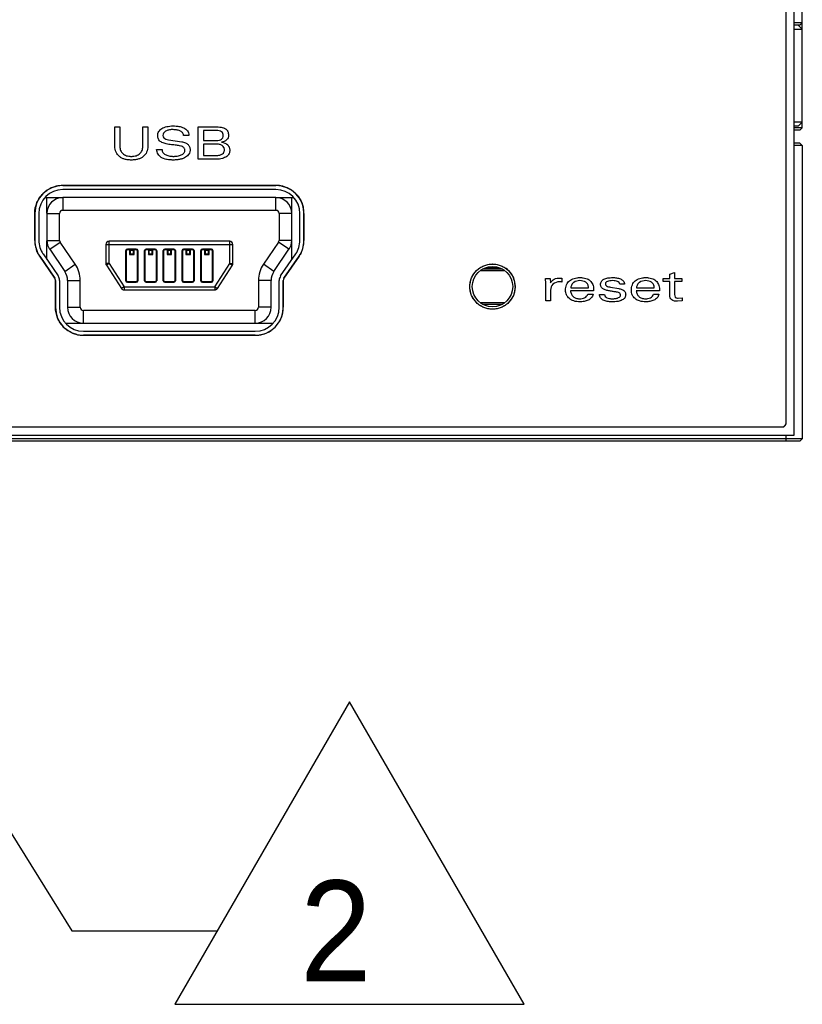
# Model space of a CAD drawing. Header units: inches. Extents: x 0 to 22, y 0 to 17.
# Tile 12 of 106: x 9.8 to 10.8, y 5.3 to 6.5. Entities that reach past the tile are written whole.
import ezdxf

# ---------------------------------------------------------------- set-up
doc = ezdxf.new("R2010")
doc.units = ezdxf.units.IN
doc.header["$LTSCALE"] = 1.21
doc.header["$MEASUREMENT"] = 0
doc.layers.get('0').update_dxf_attribs({"linetype": 'CONTINUOUS'})
for name, color, linetype in [('02___PRT_ALL_AXES', 7, 'CONTINUOUS'), ('DETAIL', 7, 'CONTINUOUS'), ('ECAD_SW-SPST-KSS-GW-REV1', 7, 'CONTINUOUS'), ('ECAD_UX60SC-MB-5ST', 7, 'CONTINUOUS'), ('LAYER_1', 7, 'CONTINUOUS')]:
    doc.layers.add(name, color=color, linetype=linetype)
doc.styles.get("Standard").update_dxf_attribs({"font": 'txt', "width": 0.95})
doc.dimstyles.get("Standard").update_dxf_attribs({"dimtxt": 0.125, "dimasz": 0.1875, "dimexe": 0.125, "dimexo": 0.0625, "dimgap": 0.09, "dimtad": 0, "dimtih": 1, "dimtoh": 1, "dimdec": 3, "dimzin": 4, "dimdsep": 46, "dimtxsty": 'STANDARD', "dimblk": '_FILLED', "dimblk1": '_FILLED', "dimblk2": '_FILLED', "dimcen": 0.09, "dimadec": 3, "dimazin": 1, "dimtol": 1, "dimtp": 0.005, "dimtm": 0.005, "dimtfac": 1, "dimtdec": 3, "dimtofl": 0, "dimtmove": 0, "dimatfit": 3, "dimldrblk": '_FILLED', "dimfxl": 1, "dimtolj": 1, "dimtzin": 4, "dimarcsym": 0})

# ---------------------------------------------------------------- blocks, each defined once
blk = doc.blocks.new('_FILLED')
at = {"color": 0, "linetype": 'BYBLOCK'}
blk.add_solid([(0, 0), (-1, 0.1667), (-1, -0.1667)], dxfattribs=at)
blk = doc.blocks.new('FLAG_TRIANGLE_BL3', base_point=(10.1495, 5.4839))
at = {"layer": 'DETAIL', "color": 2, "linetype": 'CONTINUOUS'}
for p, q in [((10.2133, 5.6712), (9.997, 5.2966)), ((10.4296, 5.2966), (10.2133, 5.6712)), ((9.8695, 5.3874), (10.0495, 5.3874)), ((9.997, 5.2966), (10.4296, 5.2966))]:
    blk.add_line(p, q, dxfattribs=at)
at = {"layer": 'DETAIL', "color": 2, "linetype": 'CONTINUOUS', "width": 0.95}
blk.add_text('2', height=0.125, dxfattribs=at).set_placement((10.1523, 5.3249))

msp = doc.modelspace()

# ---------------------------------------------------------------- linework, layer by layer
at = {"color": 7, "linetype": 'CONTINUOUS'}
for p, q in [((10.7638, 6.0014), (10.7638, 7.3814)), ((10.7538, 6.0164), (10.7538, 7.3664)), ((10.7738, 6.3819), (10.7738, 6.7559)), ((10.7738, 6.5119), (10.7638, 6.5119)), ((10.7708, 6.5089), (10.7738, 6.5119)), ((10.7708, 6.5089), (10.7638, 6.5089)), ((10.7638, 6.5039), (10.7738, 6.5039)), ((10.7688, 6.5089), (10.7738, 6.5039)), ((10.7738, 6.3889), (10.7638, 6.3889)), ((10.7688, 6.3839), (10.7738, 6.3889)), ((10.7688, 6.3839), (10.7638, 6.3839)), ((10.7738, 6.3819), (10.7638, 6.3819)), ((10.7708, 6.3789), (10.7638, 6.3789)), ((10.7708, 6.3789), (10.7738, 6.3819)), ((10.7708, 6.3629), (10.7638, 6.3629)), ((10.7738, 6.3599), (10.7638, 6.3599)), ((10.7738, 6.3599), (10.7708, 6.3629)), ((10.7738, 6.3599), (10.7738, 5.9969)), ((10.1222, 6.2954), (9.8584, 6.2954)), ((9.8584, 6.2954), (9.8584, 6.2797)), ((10.1222, 6.2797), (10.1222, 6.2954)), ((9.8584, 6.2797), (10.1222, 6.2797)), ((9.8387, 6.2757), (9.8545, 6.2757)), ((9.8387, 6.2757), (9.8387, 6.2425)), ((9.8545, 6.2425), (9.8545, 6.2757)), ((10.1419, 6.2757), (10.1261, 6.2757)), ((10.1261, 6.2757), (10.1261, 6.2425)), ((10.1419, 6.2425), (10.1419, 6.2757)), ((9.8387, 6.2425), (9.8545, 6.2425)), ((10.1419, 6.2425), (10.1261, 6.2425)), ((9.8422, 6.2314), (9.8552, 6.2402)), ((9.8422, 6.2314), (9.8608, 6.204)), ((9.8739, 6.2129), (9.8552, 6.2402)), ((9.9117, 6.2373), (10.0689, 6.2373)), ((9.9117, 6.2373), (9.9117, 6.2138)), ((10.065, 6.2413), (9.9156, 6.2413)), ((9.9156, 6.2138), (9.9156, 6.2413)), ((9.9364, 6.2298), (9.9372, 6.2298)), ((9.9364, 6.1925), (9.9364, 6.2298)), ((9.9372, 6.1925), (9.9372, 6.2298)), ((9.9383, 6.2318), (9.9494, 6.2318)), ((9.9383, 6.2318), (9.9383, 6.231)), ((9.9383, 6.231), (9.9494, 6.231)), ((9.9466, 6.2306), (9.9411, 6.2306)), ((9.9411, 6.2306), (9.9419, 6.2298)), ((9.9411, 6.2306), (9.9411, 6.2251)), ((9.9458, 6.2298), (9.9419, 6.2298)), ((9.9419, 6.2298), (9.9419, 6.2259)), ((9.9466, 6.2306), (9.9458, 6.2298)), ((9.9458, 6.2259), (9.9458, 6.2298)), ((9.9466, 6.2251), (9.9466, 6.2306)), ((9.9494, 6.2318), (9.9494, 6.231)), ((9.9513, 6.2298), (9.9505, 6.2298)), ((9.9505, 6.2298), (9.9505, 6.1925)), ((9.9513, 6.2298), (9.9513, 6.1925)), ((9.9596, 6.2298), (9.9604, 6.2298)), ((9.9596, 6.1925), (9.9596, 6.2298)), ((9.9604, 6.1925), (9.9604, 6.2298)), ((9.9616, 6.2318), (9.9726, 6.2318)), ((9.9616, 6.2318), (9.9616, 6.231)), ((9.9616, 6.231), (9.9726, 6.231)), ((9.9698, 6.2306), (9.9643, 6.2306)), ((9.9643, 6.2306), (9.9651, 6.2298)), ((9.9643, 6.2306), (9.9643, 6.2251)), ((9.969, 6.2298), (9.9651, 6.2298)), ((9.9651, 6.2298), (9.9651, 6.2259)), ((9.9698, 6.2306), (9.969, 6.2298)), ((9.969, 6.2259), (9.969, 6.2298)), ((9.9698, 6.2251), (9.9698, 6.2306)), ((9.9726, 6.2318), (9.9726, 6.231)), ((9.9746, 6.2298), (9.9738, 6.2298)), ((9.9738, 6.2298), (9.9738, 6.1925)), ((9.9746, 6.2298), (9.9746, 6.1925)), ((9.9828, 6.2298), (9.9836, 6.2298)), ((9.9828, 6.1925), (9.9828, 6.2298)), ((9.9836, 6.1925), (9.9836, 6.2298)), ((9.9848, 6.2318), (9.9958, 6.2318)), ((9.9848, 6.2318), (9.9848, 6.231)), ((9.9848, 6.231), (9.9958, 6.231)), ((9.9931, 6.2306), (9.9875, 6.2306)), ((9.9875, 6.2306), (9.9883, 6.2298)), ((9.9875, 6.2306), (9.9875, 6.2251)), ((9.9923, 6.2298), (9.9883, 6.2298)), ((9.9883, 6.2298), (9.9883, 6.2259)), ((9.9931, 6.2306), (9.9923, 6.2298)), ((9.9923, 6.2259), (9.9923, 6.2298)), ((9.9931, 6.2251), (9.9931, 6.2306)), ((9.9958, 6.2318), (9.9958, 6.231)), ((9.9978, 6.2298), (9.997, 6.2298)), ((9.997, 6.2298), (9.997, 6.1925)), ((9.9978, 6.2298), (9.9978, 6.1925)), ((10.0061, 6.2298), (10.0068, 6.2298)), ((10.0061, 6.1925), (10.0061, 6.2298)), ((10.0068, 6.1925), (10.0068, 6.2298)), ((10.008, 6.2318), (10.019, 6.2318)), ((10.008, 6.2318), (10.008, 6.231)), ((10.008, 6.231), (10.019, 6.231)), ((10.0163, 6.2306), (10.0108, 6.2306)), ((10.0108, 6.2306), (10.0116, 6.2298)), ((10.0108, 6.2306), (10.0108, 6.2251)), ((10.0155, 6.2298), (10.0116, 6.2298)), ((10.0116, 6.2298), (10.0116, 6.2259)), ((10.0163, 6.2306), (10.0155, 6.2298)), ((10.0155, 6.2259), (10.0155, 6.2298)), ((10.0163, 6.2251), (10.0163, 6.2306)), ((10.019, 6.2318), (10.019, 6.231)), ((10.021, 6.2298), (10.0202, 6.2298)), ((10.0202, 6.2298), (10.0202, 6.1925)), ((10.021, 6.2298), (10.021, 6.1925)), ((10.0293, 6.2298), (10.0301, 6.2298)), ((10.0293, 6.1925), (10.0293, 6.2298)), ((10.0301, 6.1925), (10.0301, 6.2298)), ((10.0312, 6.2318), (10.0423, 6.2318)), ((10.0312, 6.2318), (10.0312, 6.231)), ((10.0312, 6.231), (10.0423, 6.231)), ((10.0395, 6.2306), (10.034, 6.2306)), ((10.034, 6.2306), (10.0348, 6.2298)), ((10.034, 6.2306), (10.034, 6.2251)), ((10.0387, 6.2298), (10.0348, 6.2298)), ((10.0348, 6.2298), (10.0348, 6.2259)), ((10.0395, 6.2306), (10.0387, 6.2298)), ((10.0387, 6.2259), (10.0387, 6.2298)), ((10.0395, 6.2251), (10.0395, 6.2306)), ((10.0423, 6.2318), (10.0423, 6.231)), ((10.0442, 6.2298), (10.0435, 6.2298)), ((10.0435, 6.2298), (10.0435, 6.1925)), ((10.0442, 6.2298), (10.0442, 6.1925)), ((10.065, 6.2138), (10.065, 6.2413)), ((10.0689, 6.2138), (10.0689, 6.2373)), ((10.1254, 6.2402), (10.1068, 6.2129)), ((10.1198, 6.204), (10.1384, 6.2314)), ((10.1384, 6.2314), (10.1254, 6.2402)), ((9.9411, 6.2251), (9.9419, 6.2259)), ((9.9411, 6.2251), (9.9466, 6.2251)), ((9.9419, 6.2259), (9.9458, 6.2259)), ((9.9466, 6.2251), (9.9458, 6.2259)), ((9.9643, 6.2251), (9.9651, 6.2259)), ((9.9643, 6.2251), (9.9698, 6.2251)), ((9.9651, 6.2259), (9.969, 6.2259)), ((9.9698, 6.2251), (9.969, 6.2259)), ((9.9875, 6.2251), (9.9883, 6.2259)), ((9.9875, 6.2251), (9.9931, 6.2251)), ((9.9883, 6.2259), (9.9923, 6.2259)), ((9.9931, 6.2251), (9.9923, 6.2259)), ((10.0108, 6.2251), (10.0116, 6.2259)), ((10.0108, 6.2251), (10.0163, 6.2251)), ((10.0116, 6.2259), (10.0155, 6.2259)), ((10.0163, 6.2251), (10.0155, 6.2259)), ((10.034, 6.2251), (10.0348, 6.2259)), ((10.034, 6.2251), (10.0395, 6.2251)), ((10.0348, 6.2259), (10.0387, 6.2259)), ((10.0395, 6.2251), (10.0387, 6.2259)), ((9.8608, 6.204), (9.8739, 6.2129)), ((9.9156, 6.2138), (9.9117, 6.2138)), ((9.9156, 6.2138), (9.9123, 6.2117)), ((9.9123, 6.2117), (9.9309, 6.1829)), ((9.9156, 6.2138), (9.9342, 6.185)), ((10.0464, 6.185), (10.065, 6.2138)), ((10.0497, 6.1829), (10.0683, 6.2117)), ((10.065, 6.2138), (10.0689, 6.2138)), ((10.065, 6.2138), (10.0683, 6.2117)), ((10.1198, 6.204), (10.1068, 6.2129)), ((10.4028, 6.2068), (10.3778, 6.2068)), ((10.4051, 6.2049), (10.3755, 6.2049)), ((9.8643, 6.1929), (9.88, 6.1929)), ((9.8643, 6.1929), (9.8643, 6.1596)), ((9.88, 6.1596), (9.88, 6.1929)), ((9.9342, 6.185), (9.9309, 6.1829)), ((9.9342, 6.185), (10.0464, 6.185)), ((9.9342, 6.185), (9.9342, 6.1811)), ((9.9342, 6.1811), (10.0464, 6.1811)), ((9.9364, 6.1925), (9.9372, 6.1925)), ((9.9494, 6.1913), (9.9383, 6.1913)), ((9.9383, 6.1905), (9.9383, 6.1913)), ((9.9494, 6.1905), (9.9383, 6.1905)), ((9.9494, 6.1905), (9.9494, 6.1913)), ((9.9513, 6.1925), (9.9505, 6.1925)), ((9.9596, 6.1925), (9.9604, 6.1925)), ((9.9726, 6.1913), (9.9616, 6.1913)), ((9.9616, 6.1905), (9.9616, 6.1913)), ((9.9726, 6.1905), (9.9616, 6.1905)), ((9.9726, 6.1905), (9.9726, 6.1913)), ((9.9746, 6.1925), (9.9738, 6.1925)), ((9.9828, 6.1925), (9.9836, 6.1925)), ((9.9958, 6.1913), (9.9848, 6.1913)), ((9.9848, 6.1905), (9.9848, 6.1913)), ((9.9958, 6.1905), (9.9848, 6.1905)), ((9.9958, 6.1905), (9.9958, 6.1913)), ((9.9978, 6.1925), (9.997, 6.1925)), ((10.0061, 6.1925), (10.0068, 6.1925)), ((10.019, 6.1913), (10.008, 6.1913)), ((10.008, 6.1905), (10.008, 6.1913)), ((10.019, 6.1905), (10.008, 6.1905)), ((10.019, 6.1905), (10.019, 6.1913)), ((10.021, 6.1925), (10.0202, 6.1925)), ((10.0293, 6.1925), (10.0301, 6.1925)), ((10.0423, 6.1913), (10.0312, 6.1913)), ((10.0312, 6.1905), (10.0312, 6.1913)), ((10.0423, 6.1905), (10.0312, 6.1905)), ((10.0423, 6.1905), (10.0423, 6.1913)), ((10.0442, 6.1925), (10.0435, 6.1925)), ((10.0464, 6.185), (10.0497, 6.1829)), ((10.0464, 6.185), (10.0464, 6.1811)), ((10.1163, 6.1929), (10.1006, 6.1929)), ((10.1006, 6.1929), (10.1006, 6.1596)), ((10.1163, 6.1596), (10.1163, 6.1929)), ((9.8643, 6.1596), (9.88, 6.1596)), ((10.1163, 6.1596), (10.1006, 6.1596)), ((10.3755, 6.1655), (10.4051, 6.1655)), ((10.3778, 6.1635), (10.4028, 6.1635)), ((10.0966, 6.1557), (9.884, 6.1557)), ((9.884, 6.1399), (9.884, 6.1557)), ((10.0966, 6.1399), (10.0966, 6.1557)), ((9.884, 6.1399), (10.0966, 6.1399)), ((7.1118, 6.0114), (10.7488, 6.0114)), ((7.0968, 6.0014), (10.7638, 6.0014)), ((10.7538, 5.9939), (10.7538, 6.0014)), ((10.7738, 5.9969), (7.0868, 5.9969)), ((10.7708, 5.9939), (7.0898, 5.9939)), ((10.7708, 5.9939), (10.7738, 5.9969))]:
    msp.add_line(p, q, dxfattribs=at)
for centre, radius, start, end in [((9.8584, 6.2757), 0.0197, 90, 180), ((10.1222, 6.2757), 0.0197, 0, 90), ((9.8584, 6.2757), 0.00394, 90, 180), ((10.1222, 6.2757), 0.00394, 0, 90), ((9.8584, 6.2425), 0.0197, 180, 214.3392), ((9.8584, 6.2425), 0.00394, 180, 214.3392), ((10.1222, 6.2425), 0.00394, 325.6608, 360), ((10.1222, 6.2425), 0.0197, 325.6608, 360), ((9.9156, 6.2373), 0.00394, 90, 180), ((9.9383, 6.2298), 0.00197, 90, 180), ((9.9383, 6.2298), 0.00118, 90, 180), ((9.9494, 6.2298), 0.00197, 0, 90), ((9.9494, 6.2298), 0.00118, 0, 90), ((9.9616, 6.2298), 0.00197, 90, 180), ((9.9616, 6.2298), 0.00118, 90, 180), ((9.9726, 6.2298), 0.00197, 0, 90), ((9.9726, 6.2298), 0.00118, 0, 90), ((9.9848, 6.2298), 0.00197, 90, 180), ((9.9848, 6.2298), 0.00118, 90, 180), ((9.9958, 6.2298), 0.00197, 0, 90), ((9.9958, 6.2298), 0.00118, 0, 90), ((10.008, 6.2298), 0.00197, 90, 180), ((10.008, 6.2298), 0.00118, 90, 180), ((10.019, 6.2298), 0.00197, 0, 90), ((10.019, 6.2298), 0.00118, 0, 90), ((10.0312, 6.2298), 0.00197, 90, 180), ((10.0312, 6.2298), 0.00118, 90, 180), ((10.0423, 6.2298), 0.00197, 0, 90), ((10.0423, 6.2298), 0.00118, 0, 90), ((10.065, 6.2373), 0.00394, 0, 90), ((9.8446, 6.1929), 0.0354, 0, 34.3392), ((9.9156, 6.2138), 0.00394, 180, 212.872), ((10.065, 6.2138), 0.00394, 327.128, 360), ((10.136, 6.1929), 0.0354, 145.6608, 180), ((9.8446, 6.1929), 0.0197, 0, 34.3392), ((10.136, 6.1929), 0.0197, 145.6608, 180), ((9.9342, 6.185), 0.00394, 212.872, 270), ((9.9383, 6.1925), 0.00197, 180, 270), ((9.9383, 6.1925), 0.00118, 180, 270), ((9.9494, 6.1925), 0.00197, 270, 360), ((9.9494, 6.1925), 0.00118, 270, 360), ((9.9616, 6.1925), 0.00197, 180, 270), ((9.9616, 6.1925), 0.00118, 180, 270), ((9.9726, 6.1925), 0.00197, 270, 360), ((9.9726, 6.1925), 0.00118, 270, 360), ((9.9848, 6.1925), 0.00197, 180, 270), ((9.9848, 6.1925), 0.00118, 180, 270), ((9.9958, 6.1925), 0.00197, 270, 360), ((9.9958, 6.1925), 0.00118, 270, 360), ((10.008, 6.1925), 0.00197, 180, 270), ((10.008, 6.1925), 0.00118, 180, 270), ((10.019, 6.1925), 0.00197, 270, 360), ((10.019, 6.1925), 0.00118, 270, 360), ((10.0312, 6.1925), 0.00197, 180, 270), ((10.0312, 6.1925), 0.00118, 180, 270), ((10.0423, 6.1925), 0.00197, 270, 360), ((10.0423, 6.1925), 0.00118, 270, 360), ((10.0464, 6.185), 0.00394, 270, 327.128), ((9.884, 6.1596), 0.0197, 180, 270), ((9.884, 6.1596), 0.00394, 180, 270), ((10.0966, 6.1596), 0.0197, 270, 360), ((10.0966, 6.1596), 0.00394, 270, 360), ((10.7488, 6.0164), 0.005, 270, 360)]:
    msp.add_arc(centre, radius, start, end, dxfattribs=at)
at = {"layer": '02___PRT_ALL_AXES', "color": 7, "linetype": 'CONTINUOUS'}
for p, q in [((10.1222, 6.3104), (9.8584, 6.3104)), ((10.1222, 6.3054), (9.8584, 6.3054)), ((9.8237, 6.2757), (9.8237, 6.2425)), ((9.8287, 6.2757), (9.8287, 6.2425)), ((10.1519, 6.2425), (10.1519, 6.2757)), ((10.1569, 6.2425), (10.1569, 6.2757)), ((9.8298, 6.2229), (9.8485, 6.1955)), ((9.8339, 6.2257), (9.8526, 6.1984)), ((10.128, 6.1984), (10.1467, 6.2257)), ((10.1321, 6.1955), (10.1508, 6.2229)), ((9.8493, 6.1929), (9.8493, 6.1596)), ((9.8543, 6.1929), (9.8543, 6.1596)), ((10.1263, 6.1596), (10.1263, 6.1929)), ((10.1313, 6.1596), (10.1313, 6.1929)), ((9.884, 6.1299), (10.0966, 6.1299)), ((9.884, 6.1249), (10.0966, 6.1249))]:
    msp.add_line(p, q, dxfattribs=at)
for radius in [0.028, 0.025]:
    msp.add_circle((10.3903, 6.1852), radius, dxfattribs=at)
for centre, radius, start, end in [((9.8584, 6.2757), 0.0347, 90, 180), ((9.8584, 6.2757), 0.0297, 90, 180), ((10.1222, 6.2757), 0.0347, 0, 90), ((10.1222, 6.2757), 0.0297, 0, 90), ((9.8584, 6.2425), 0.0347, 180, 214.3392), ((9.8584, 6.2425), 0.0297, 180, 214.3392), ((10.1222, 6.2425), 0.0297, 325.6608, 360), ((10.1222, 6.2425), 0.0347, 325.6608, 360), ((9.8446, 6.1929), 0.00469, 0, 34.3392), ((9.8446, 6.1929), 0.00969, 0, 34.3392), ((10.136, 6.1929), 0.00969, 145.6608, 180), ((10.136, 6.1929), 0.00469, 145.6608, 180), ((9.884, 6.1596), 0.0347, 180, 270), ((9.884, 6.1596), 0.0297, 180, 270), ((10.0966, 6.1596), 0.0347, 270, 360), ((10.0966, 6.1596), 0.0297, 270, 360)]:
    msp.add_arc(centre, radius, start, end, dxfattribs=at)
at = {"layer": 'ECAD_SW-SPST-KSS-GW-REV1', "color": 7, "linetype": 'CONTINUOUS'}
msp.add_line((10.3832, 6.2088), (10.3974, 6.2088), dxfattribs=at)
at = {"layer": 'ECAD_UX60SC-MB-5ST', "color": 7, "linetype": 'CONTINUOUS'}
for p, q in [((9.8366, 6.2954), (9.8584, 6.2954)), ((9.8388, 6.2761), (9.8388, 6.2954)), ((10.1222, 6.2954), (10.144, 6.2954)), ((10.1419, 6.2757), (10.1419, 6.2954)), ((9.8388, 6.2186), (9.8388, 6.242)), ((10.1419, 6.2187), (10.1419, 6.2425)), ((9.8622, 6.1399), (9.884, 6.1399)), ((10.0966, 6.1399), (10.1184, 6.1399))]:
    msp.add_line(p, q, dxfattribs=at)
at = {"layer": 'LAYER_1', "color": 7, "linetype": 'CONTINUOUS'}
for p, q in [((10.7538, 6.0164), (10.7538, 7.3664)), ((9.9227, 6.3831), (9.9291, 6.3831)), ((9.9227, 6.3591), (9.9227, 6.3831)), ((9.9291, 6.3831), (9.9291, 6.3589)), ((9.9574, 6.3831), (9.9637, 6.3831)), ((9.9574, 6.3589), (9.9574, 6.3831)), ((9.9637, 6.3831), (9.9637, 6.3591)), ((10.026, 6.3831), (10.0468, 6.3831)), ((10.026, 6.343), (10.026, 6.3831)), ((10.0465, 6.3785), (10.0324, 6.3785)), ((10.0324, 6.3785), (10.0324, 6.3662)), ((9.9891, 6.3671), (10.0056, 6.3645)), ((10.0146, 6.3724), (10.0079, 6.3724)), ((10.0324, 6.3662), (10.0486, 6.3662)), ((10.0547, 6.3641), (10.0547, 6.3639)), ((9.9745, 6.355), (9.9812, 6.355)), ((10.0472, 6.3617), (10.0324, 6.3617)), ((10.0324, 6.3617), (10.0324, 6.3475)), ((10.0483, 6.343), (10.026, 6.343)), ((10.0324, 6.3475), (10.0476, 6.3475)), ((9.8584, 6.3104), (10.1222, 6.3104)), ((10.1419, 6.3043), (10.1419, 6.3043)), ((10.1452, 6.3017), (10.1452, 6.3017)), ((10.1566, 6.2799), (10.1566, 6.2799)), ((9.8237, 6.2425), (9.8237, 6.2757)), ((10.1569, 6.2757), (10.1569, 6.2425)), ((9.824, 6.2383), (9.824, 6.2384)), ((9.8485, 6.1955), (9.8298, 6.2229)), ((10.1508, 6.2229), (10.1321, 6.1955)), ((9.8489, 6.1948), (9.8485, 6.1955)), ((9.8493, 6.1929), (9.8492, 6.1937)), ((10.1314, 6.1938), (10.1313, 6.1929)), ((10.1321, 6.1955), (10.1317, 6.1947)), ((10.4561, 6.1954), (10.4617, 6.1954)), ((10.4563, 6.189), (10.4561, 6.1954)), ((10.4617, 6.1954), (10.4619, 6.1898)), ((10.4743, 6.1957), (10.4763, 6.1957)), ((10.4763, 6.1957), (10.4763, 6.1908)), ((10.6017, 6.1954), (10.6097, 6.1954)), ((10.6017, 6.1916), (10.6017, 6.1954)), ((10.6097, 6.2005), (10.6157, 6.2027)), ((10.6097, 6.1954), (10.6097, 6.2005)), ((10.6157, 6.2027), (10.6157, 6.1954)), ((10.6157, 6.1954), (10.6247, 6.1954)), ((10.6247, 6.1954), (10.6247, 6.1916)), ((9.8493, 6.1596), (9.8493, 6.1929)), ((10.1313, 6.1929), (10.1313, 6.1596)), ((10.4173, 6.1925), (10.4174, 6.1924)), ((10.4183, 6.1853), (10.4183, 6.1851)), ((10.4563, 6.1675), (10.4563, 6.189)), ((10.4619, 6.1898), (10.4621, 6.1898)), ((10.4623, 6.181), (10.4623, 6.1675)), ((10.4871, 6.1837), (10.5092, 6.1837)), ((10.5155, 6.1816), (10.5155, 6.18)), ((10.5365, 6.1845), (10.5467, 6.1828)), ((10.5538, 6.1881), (10.548, 6.1881)), ((10.5685, 6.1837), (10.5905, 6.1837)), ((10.5969, 6.1816), (10.5969, 6.18)), ((10.6097, 6.1916), (10.6017, 6.1916)), ((10.6097, 6.1751), (10.6097, 6.1916)), ((10.6247, 6.1916), (10.6157, 6.1916)), ((10.6157, 6.1916), (10.6157, 6.1755)), ((10.5155, 6.18), (10.4868, 6.18)), ((10.5084, 6.1759), (10.5148, 6.1759)), ((10.5226, 6.1754), (10.5289, 6.1754)), ((10.5969, 6.18), (10.5682, 6.18)), ((10.5898, 6.1759), (10.5962, 6.1759)), ((10.6203, 6.1709), (10.6249, 6.1713)), ((10.6249, 6.1713), (10.6249, 6.1675)), ((10.4623, 6.1675), (10.4563, 6.1675)), ((10.6249, 6.1675), (10.6192, 6.1671)), ((10.1303, 6.1513), (10.1303, 6.1513)), ((10.1197, 6.1337), (10.1196, 6.1336)), ((10.1226, 6.1366), (10.1226, 6.1366)), ((9.8798, 6.1252), (9.8798, 6.1252)), ((10.0966, 6.1249), (9.884, 6.1249)), ((10.1008, 6.1252), (10.1008, 6.1252)), ((7.1118, 6.0114), (10.7488, 6.0114)), ((10.7488, 6.0114), (10.7497, 6.0115)), ((10.7523, 6.0129), (10.7529, 6.0136)), ((10.7537, 6.0155), (10.7538, 6.0164))]:
    msp.add_line(p, q, dxfattribs=at)
for centre, radius, start, end in [((9.8582, 6.2761), 0.0343, 103.8332, 124.6806), ((9.8585, 6.2753), 0.0351, 103.5302, 103.8977), ((9.8585, 6.2752), 0.0352, 97.1888, 103.5288), ((9.8585, 6.2753), 0.0351, 96.6255, 97.1871), ((9.8584, 6.2757), 0.0347, 90.2576, 96.6376), ((9.8584, 6.2763), 0.0342, 90, 90.2424), ((10.1222, 6.2763), 0.0341, 89.7762, 90), ((10.1222, 6.2758), 0.0347, 83.3461, 89.7607), ((10.1221, 6.2754), 0.035, 82.8461, 83.3584), ((10.1221, 6.2753), 0.0352, 76.4439, 82.8442), ((10.1222, 6.2753), 0.0351, 76.1158, 76.4427), ((10.1224, 6.2761), 0.0343, 55.3329, 76.1796), ((10.122, 6.2756), 0.0349, 48.4997, 55.2707), ((10.1221, 6.2756), 0.0348, 41.5343, 48.3924), ((10.1217, 6.2757), 0.0352, 6.9692, 13.765), ((10.1222, 6.2757), 0.0347, 0.0178, 6.8977), ((9.8577, 6.2425), 0.034, 180.0341, 186.9791), ((10.1228, 6.2425), 0.0341, 353.1876, 359.9689), ((9.859, 6.2426), 0.0353, 187.0854, 193.4777), ((9.8593, 6.2427), 0.0356, 193.4689, 194.0212), ((9.8591, 6.2427), 0.0354, 194.0159, 200.276), ((9.8588, 6.2425), 0.035, 200.2853, 200.6761), ((10.122, 6.2425), 0.0349, 339.3759, 339.713), ((10.1216, 6.2426), 0.0353, 339.724, 345.9319), ((10.1214, 6.2427), 0.0355, 345.9248, 346.5624), ((10.1216, 6.2426), 0.0353, 346.5559, 352.8071), ((10.122, 6.2426), 0.0349, 352.8175, 353.214), ((10.3902, 6.1851), 0.0282, 37.648, 52.3978), ((9.8445, 6.1929), 0.0048, 21.7266, 23.5666), ((9.8444, 6.1928), 0.00486, 12.6194, 21.72), ((9.8445, 6.1929), 0.0048, 10.7807, 12.6133), ((10.1362, 6.1928), 0.00486, 157.0035, 168.0772), ((10.3902, 6.1851), 0.0282, 37.3797, 37.6501), ((10.3903, 6.1852), 0.028, 30.0189, 37.3839), ((10.3905, 6.1853), 0.0278, 15.0294, 30.0313), ((10.3905, 6.1853), 0.0278, 7.4821, 14.8961), ((10.3903, 6.1852), 0.028, 7.3269, 7.4899), ((10.3901, 6.1852), 0.0282, 0.1352, 7.3218), ((10.0967, 6.1596), 0.0346, 353.1661, 359.9822), ((10.097, 6.1594), 0.0343, 325.2334, 346.2611), ((10.0962, 6.1597), 0.0351, 346.2887, 352.9958), ((10.0963, 6.1596), 0.035, 352.9982, 353.1802), ((10.0965, 6.1598), 0.0349, 304.6696, 311.5198), ((10.0965, 6.1597), 0.0348, 311.6157, 318.3843), ((10.0965, 6.1598), 0.0349, 318.4867, 325.2865), ((9.884, 6.1601), 0.0352, 256.2101, 263.0086), ((9.884, 6.1596), 0.0347, 263.1266, 269.9822), ((10.0966, 6.1595), 0.0346, 270.0181, 276.8895), ((10.0966, 6.1601), 0.0351, 276.9738, 283.758), ((10.0968, 6.1592), 0.0343, 283.6948, 304.722), ((10.7488, 6.0165), 0.00508, 280.8579, 282.5872), ((10.7487, 6.0166), 0.00519, 282.6076, 291.1187), ((10.7487, 6.0166), 0.00523, 291.1047, 293.8689), ((10.7487, 6.0166), 0.00516, 293.8503, 302.4108), ((10.7488, 6.0165), 0.00504, 302.4356, 304.1431), ((10.7489, 6.0163), 0.00483, 304.0767, 314.6943), ((10.7487, 6.0164), 0.00504, 325.8734, 327.5151), ((10.7486, 6.0165), 0.00516, 327.5407, 336.2049), ((10.7486, 6.0165), 0.00523, 336.1858, 338.7969), ((10.7486, 6.0165), 0.00519, 338.7825, 347.4661), ((10.7487, 6.0165), 0.00508, 347.4878, 349.0293)]:
    msp.add_arc(centre, radius, start, end, dxfattribs=at)
for points, knots in [([(10.0096, 6.3545), (10.0096, 6.355), (10.0093, 6.3561), (10.0077, 6.3582), (10.004, 6.3595), (9.9987, 6.3603), (9.9928, 6.3609), (9.9867, 6.3617), (9.982, 6.3631), (9.979, 6.3649), (9.9772, 6.3668), (9.9763, 6.3687), (9.976, 6.3705), (9.9759, 6.3719), (9.9759, 6.3734), (9.9763, 6.3751), (9.9771, 6.3772), (9.9788, 6.3793), (9.981, 6.3811), (9.9838, 6.3824), (9.9872, 6.3834), (9.991, 6.384), (9.9948, 6.3842), (9.9978, 6.3841), (9.9993, 6.3839), (9.9997, 6.3839)], [0, 0, 0, 0, 0.02105, 0.045889, 0.105154, 0.181854, 0.268884, 0.356401, 0.435849, 0.471593, 0.505759, 0.540954, 0.560154, 0.581059, 0.600751, 0.619634, 0.656037, 0.692686, 0.731687, 0.774644, 0.822635, 0.876329, 0.936115, 0.984166, 1, 1, 1, 1]), ([(9.9938, 6.3796), (9.9923, 6.3796), (9.9895, 6.3793), (9.9858, 6.3779), (9.983, 6.3756), (9.9822, 6.3734), (9.9822, 6.3723)], [0, 0, 0, 0, 0.299348, 0.563807, 0.790353, 1, 1, 1, 1]), ([(10.0079, 6.3724), (10.0077, 6.3737), (10.0067, 6.3762), (10.0032, 6.3784), (9.9988, 6.3794), (9.9956, 6.3796), (9.9938, 6.3796)], [0, 0, 0, 0, 0.218993, 0.440837, 0.70201, 1, 1, 1, 1]), ([(9.9997, 6.3839), (10.0004, 6.3838), (10.0033, 6.3834), (10.008, 6.3822), (10.0131, 6.3785), (10.0145, 6.3744), (10.0146, 6.3724)], [0, 0, 0, 0, 0.110687, 0.422845, 0.704449, 1, 1, 1, 1]), ([(10.0571, 6.3723), (10.0571, 6.3732), (10.0569, 6.3749), (10.0549, 6.3772), (10.0512, 6.3784), (10.0482, 6.3785), (10.0465, 6.3785)], [0, 0, 0, 0, 0.184404, 0.367282, 0.617745, 1, 1, 1, 1]), ([(10.0468, 6.3831), (10.0494, 6.3831), (10.0538, 6.3829), (10.0595, 6.3812), (10.063, 6.3776), (10.0635, 6.3745), (10.0635, 6.373)], [0, 0, 0, 0, 0.349487, 0.598806, 0.793535, 1, 1, 1, 1]), ([(9.9822, 6.3723), (9.9822, 6.3712), (9.9832, 6.3692), (9.9861, 6.3677), (9.988, 6.3673), (9.9891, 6.3671)], [0, 0, 0, 0, 0.365581, 0.628227, 1, 1, 1, 1]), ([(10.0056, 6.3645), (10.0071, 6.3643), (10.01, 6.3636), (10.0135, 6.3614), (10.0153, 6.3588), (10.0159, 6.3565), (10.016, 6.3549), (10.0159, 6.3533), (10.0156, 6.3515), (10.0147, 6.3493), (10.0128, 6.3471), (10.0104, 6.3452), (10.0073, 6.3437), (10.0037, 6.3427), (10.0004, 6.3422), (9.9974, 6.342), (9.9951, 6.3419), (9.9928, 6.342), (9.9903, 6.3421), (9.9886, 6.3424), (9.9877, 6.3425)], [0, 0, 0, 0, 0.095502, 0.1727, 0.240935, 0.275124, 0.310737, 0.339765, 0.367739, 0.422181, 0.477734, 0.537459, 0.603607, 0.677655, 0.76051, 0.805431, 0.852729, 0.897978, 0.940846, 1, 1, 1, 1]), ([(10.0547, 6.3639), (10.0575, 6.3636), (10.0618, 6.3622), (10.0644, 6.3582), (10.065, 6.3559), (10.0652, 6.354), (10.065, 6.3519), (10.064, 6.3491), (10.0612, 6.3458), (10.0554, 6.3434), (10.0509, 6.343), (10.0483, 6.343)], [0, 0, 0, 0, 0.224883, 0.317415, 0.363061, 0.409399, 0.467473, 0.524961, 0.646482, 0.797347, 1, 1, 1, 1]), ([(10.0486, 6.3662), (10.0498, 6.3662), (10.052, 6.3664), (10.0549, 6.3674), (10.0568, 6.3695), (10.0571, 6.3714), (10.0571, 6.3723)], [0, 0, 0, 0, 0.302704, 0.547386, 0.761904, 1, 1, 1, 1]), ([(10.0635, 6.373), (10.0635, 6.3718), (10.0632, 6.3696), (10.0606, 6.3657), (10.057, 6.3645), (10.0547, 6.3641)], [0, 0, 0, 0, 0.252548, 0.478205, 1, 1, 1, 1]), ([(9.9637, 6.3591), (9.9637, 6.3566), (9.9629, 6.3516), (9.959, 6.3467), (9.955, 6.3442), (9.9514, 6.3429), (9.9482, 6.3422), (9.9454, 6.342), (9.9432, 6.3419), (9.9411, 6.342), (9.9383, 6.3422), (9.935, 6.3429), (9.9315, 6.3442), (9.9275, 6.3467), (9.9236, 6.3516), (9.9227, 6.3566), (9.9227, 6.3591)], [0, 0, 0, 0, 0.127127, 0.240793, 0.299485, 0.361614, 0.428248, 0.463469, 0.5, 0.536531, 0.571752, 0.638386, 0.700515, 0.759207, 0.872873, 1, 1, 1, 1]), ([(9.9291, 6.3589), (9.9291, 6.3571), (9.9296, 6.3537), (9.932, 6.3502), (9.9348, 6.3483), (9.9372, 6.3472), (9.9396, 6.3467), (9.9416, 6.3465), (9.9432, 6.3465), (9.9449, 6.3465), (9.9469, 6.3467), (9.9492, 6.3472), (9.9517, 6.3483), (9.9544, 6.3502), (9.9569, 6.3537), (9.9574, 6.3571), (9.9574, 6.3589)], [0, 0, 0, 0, 0.123572, 0.235627, 0.293609, 0.355759, 0.424022, 0.460971, 0.5, 0.539029, 0.575978, 0.644241, 0.706391, 0.764373, 0.876428, 1, 1, 1, 1]), ([(9.9877, 6.3425), (9.9873, 6.3426), (9.9858, 6.3429), (9.9833, 6.3436), (9.9795, 6.3454), (9.9758, 6.349), (9.9747, 6.353), (9.9745, 6.355)], [0, 0, 0, 0, 0.050851, 0.232717, 0.396621, 0.691761, 1, 1, 1, 1]), ([(9.9812, 6.355), (9.9812, 6.3537), (9.9821, 6.3511), (9.9847, 6.3489), (9.9874, 6.3477), (9.9898, 6.347), (9.992, 6.3467), (9.9939, 6.3465), (9.9955, 6.3465), (9.9971, 6.3465), (9.9991, 6.3467), (10.0014, 6.347), (10.0039, 6.3477), (10.0059, 6.3486), (10.0076, 6.3497), (10.0088, 6.351), (10.0094, 6.3523), (10.0096, 6.3533), (10.0097, 6.354), (10.0096, 6.3544), (10.0096, 6.3545)], [0, 0, 0, 0, 0.103497, 0.212064, 0.274246, 0.342919, 0.418497, 0.458927, 0.501102, 0.546923, 0.590168, 0.669163, 0.738718, 0.799655, 0.853148, 0.900916, 0.945367, 0.967343, 0.989649, 1, 1, 1, 1]), ([(10.0476, 6.3475), (10.0493, 6.3475), (10.0523, 6.3477), (10.0561, 6.3491), (10.0579, 6.3513), (10.0583, 6.3531), (10.0585, 6.3546), (10.0583, 6.3561), (10.0577, 6.3581), (10.0556, 6.3602), (10.0518, 6.3615), (10.0489, 6.3617), (10.0472, 6.3617)], [0, 0, 0, 0, 0.181081, 0.304246, 0.398641, 0.444634, 0.492519, 0.547994, 0.599356, 0.702144, 0.829338, 1, 1, 1, 1]), ([(9.8237, 6.2757), (9.8237, 6.2803), (9.8255, 6.2895), (9.8319, 6.2989), (9.837, 6.3031), (9.8387, 6.3043)], [0, 0, 0, 0, 0.41318, 0.811952, 1, 1, 1, 1]), ([(10.1482, 6.2987), (10.1507, 6.2959), (10.1537, 6.2912), (10.1554, 6.2858), (10.1559, 6.284)], [0, 0, 0, 0, 0.673141, 1, 1, 1, 1]), ([(9.8298, 6.2229), (9.8288, 6.2243), (9.8274, 6.2267), (9.8263, 6.2292), (9.826, 6.2301)], [0, 0, 0, 0, 0.636855, 1, 1, 1, 1]), ([(10.1546, 6.2302), (10.1543, 6.2292), (10.1532, 6.2267), (10.1518, 6.2243), (10.1508, 6.2229)], [0, 0, 0, 0, 0.364833, 1, 1, 1, 1]), ([(10.3681, 6.2022), (10.3688, 6.2032), (10.3708, 6.2055), (10.3746, 6.2086), (10.3794, 6.2112), (10.3838, 6.2125), (10.3875, 6.2131), (10.3903, 6.2133), (10.3932, 6.2131), (10.3968, 6.2125), (10.4012, 6.2112), (10.405, 6.2092), (10.4069, 6.2078), (10.4074, 6.2074)], [0, 0, 0, 0, 0.083273, 0.205546, 0.328703, 0.453925, 0.517907, 0.583114, 0.648319, 0.712291, 0.837479, 0.960593, 1, 1, 1, 1]), ([(10.3623, 6.1852), (10.3623, 6.1861), (10.3624, 6.188), (10.363, 6.1917), (10.3643, 6.1961), (10.3663, 6.1999), (10.3677, 6.2018), (10.3681, 6.2022)], [0, 0, 0, 0, 0.156535, 0.310128, 0.610731, 0.906377, 1, 1, 1, 1]), ([(10.4621, 6.1898), (10.4632, 6.1917), (10.4666, 6.1956), (10.4717, 6.1957), (10.4743, 6.1957)], [0, 0, 0, 0, 0.457022, 1, 1, 1, 1]), ([(10.4808, 6.1809), (10.4808, 6.1831), (10.4815, 6.1875), (10.4847, 6.192), (10.4881, 6.1943), (10.4913, 6.1955), (10.4941, 6.1961), (10.4967, 6.1964), (10.4986, 6.1964), (10.5006, 6.1964), (10.503, 6.1961), (10.5058, 6.1956), (10.5087, 6.1944), (10.512, 6.1921), (10.5149, 6.1879), (10.5155, 6.1838), (10.5155, 6.1816)], [0, 0, 0, 0, 0.13085, 0.24604, 0.305138, 0.36825, 0.437172, 0.474243, 0.513196, 0.551168, 0.587072, 0.653239, 0.713244, 0.769083, 0.877553, 1, 1, 1, 1]), ([(10.524, 6.1877), (10.524, 6.1891), (10.5248, 6.1919), (10.5277, 6.1942), (10.5305, 6.1954), (10.5341, 6.1962), (10.5386, 6.1965), (10.5439, 6.1962), (10.5485, 6.1951), (10.5526, 6.1926), (10.5537, 6.1896), (10.5538, 6.1881)], [0, 0, 0, 0, 0.108805, 0.218035, 0.28063, 0.349497, 0.505836, 0.636792, 0.765963, 0.882276, 1, 1, 1, 1]), ([(10.5622, 6.1809), (10.5622, 6.1831), (10.5629, 6.1875), (10.5661, 6.192), (10.5695, 6.1943), (10.5726, 6.1955), (10.5755, 6.1961), (10.5781, 6.1964), (10.58, 6.1964), (10.582, 6.1964), (10.5844, 6.1961), (10.5872, 6.1956), (10.5901, 6.1944), (10.5934, 6.1921), (10.5963, 6.1879), (10.5969, 6.1838), (10.5969, 6.1816)], [0, 0, 0, 0, 0.13085, 0.24604, 0.305138, 0.36825, 0.437172, 0.474243, 0.513196, 0.551168, 0.587072, 0.653239, 0.713244, 0.769083, 0.877553, 1, 1, 1, 1]), ([(10.3681, 6.1682), (10.3677, 6.1686), (10.3663, 6.1705), (10.3643, 6.1743), (10.363, 6.1787), (10.3624, 6.1823), (10.3623, 6.1842), (10.3623, 6.1852)], [0, 0, 0, 0, 0.091915, 0.388084, 0.689245, 0.843141, 1, 1, 1, 1]), ([(10.4183, 6.1851), (10.4183, 6.1842), (10.4182, 6.1823), (10.4176, 6.1787), (10.4163, 6.1743), (10.4137, 6.1695), (10.4102, 6.1653), (10.406, 6.1618), (10.4012, 6.1592), (10.3968, 6.1579), (10.3932, 6.1573), (10.3903, 6.1572), (10.3875, 6.1573), (10.3838, 6.1579), (10.3794, 6.1592), (10.3746, 6.1618), (10.3708, 6.1649), (10.3688, 6.1672), (10.3681, 6.1682)], [0, 0, 0, 0, 0.040157, 0.08061, 0.159768, 0.237606, 0.314877, 0.392148, 0.469986, 0.549144, 0.589597, 0.63083, 0.672065, 0.712524, 0.791703, 0.869569, 0.946867, 1, 1, 1, 1]), ([(10.4735, 6.1912), (10.4705, 6.1912), (10.4645, 6.1895), (10.4623, 6.1836), (10.4623, 6.181)], [0, 0, 0, 0, 0.531705, 1, 1, 1, 1]), ([(10.4763, 6.1908), (10.4757, 6.1911), (10.4747, 6.1912), (10.4737, 6.1912), (10.4735, 6.1912)], [0, 0, 0, 0, 0.729425, 1, 1, 1, 1]), ([(10.5148, 6.1759), (10.5145, 6.1742), (10.513, 6.171), (10.5087, 6.168), (10.5037, 6.1667), (10.4977, 6.1662), (10.4913, 6.1669), (10.4853, 6.1698), (10.4815, 6.1748), (10.4808, 6.1788), (10.4808, 6.1809)], [0, 0, 0, 0, 0.110077, 0.216588, 0.330077, 0.443936, 0.608154, 0.743842, 0.867609, 1, 1, 1, 1]), ([(10.4985, 6.1926), (10.4959, 6.1926), (10.4917, 6.1918), (10.488, 6.1877), (10.4873, 6.1851), (10.4871, 6.1837)], [0, 0, 0, 0, 0.502952, 0.735639, 1, 1, 1, 1]), ([(10.5092, 6.1837), (10.5091, 6.1851), (10.5086, 6.1878), (10.505, 6.1918), (10.501, 6.1926), (10.4985, 6.1926)], [0, 0, 0, 0, 0.274153, 0.512012, 1, 1, 1, 1]), ([(10.5488, 6.175), (10.5488, 6.1758), (10.5477, 6.1775), (10.5446, 6.1783), (10.5408, 6.179), (10.5364, 6.1796), (10.532, 6.1804), (10.528, 6.1817), (10.5248, 6.184), (10.524, 6.1865), (10.524, 6.1877)], [0, 0, 0, 0, 0.07412, 0.175862, 0.310573, 0.463767, 0.618171, 0.758629, 0.879183, 1, 1, 1, 1]), ([(10.5392, 6.1926), (10.5379, 6.1926), (10.5357, 6.1925), (10.5328, 6.1917), (10.5309, 6.1906), (10.5301, 6.1894), (10.53, 6.1885), (10.5301, 6.1877), (10.5305, 6.1868), (10.5325, 6.1852), (10.5348, 6.1848), (10.5365, 6.1845)], [0, 0, 0, 0, 0.193861, 0.351591, 0.472323, 0.522734, 0.571529, 0.60814, 0.644259, 0.727573, 1, 1, 1, 1]), ([(10.5467, 6.1828), (10.5479, 6.1825), (10.5502, 6.182), (10.5531, 6.1805), (10.5546, 6.1786), (10.5551, 6.1769), (10.5552, 6.1755), (10.5551, 6.1743), (10.5549, 6.173), (10.5542, 6.1714), (10.5528, 6.1698), (10.5501, 6.168), (10.545, 6.1666), (10.5407, 6.1664), (10.5381, 6.1664)], [0, 0, 0, 0, 0.114436, 0.204328, 0.281635, 0.321517, 0.365106, 0.397071, 0.427507, 0.48592, 0.545575, 0.611485, 0.776206, 1, 1, 1, 1]), ([(10.548, 6.1881), (10.5478, 6.1889), (10.5471, 6.1904), (10.5449, 6.1919), (10.5422, 6.1925), (10.5402, 6.1926), (10.5392, 6.1926)], [0, 0, 0, 0, 0.227217, 0.448097, 0.701898, 1, 1, 1, 1]), ([(10.5962, 6.1759), (10.5959, 6.1742), (10.5944, 6.171), (10.5901, 6.168), (10.5851, 6.1667), (10.5791, 6.1662), (10.5727, 6.1669), (10.5667, 6.1698), (10.5629, 6.1748), (10.5622, 6.1788), (10.5622, 6.1809)], [0, 0, 0, 0, 0.110077, 0.216588, 0.330077, 0.443936, 0.608154, 0.743842, 0.867609, 1, 1, 1, 1]), ([(10.5799, 6.1926), (10.5773, 6.1926), (10.573, 6.1918), (10.5694, 6.1877), (10.5687, 6.1851), (10.5685, 6.1837)], [0, 0, 0, 0, 0.502952, 0.735639, 1, 1, 1, 1]), ([(10.5905, 6.1837), (10.5905, 6.1851), (10.59, 6.1878), (10.5864, 6.1918), (10.5824, 6.1926), (10.5799, 6.1926)], [0, 0, 0, 0, 0.274153, 0.512012, 1, 1, 1, 1]), ([(10.4868, 6.18), (10.487, 6.1786), (10.4876, 6.176), (10.4901, 6.1727), (10.493, 6.171), (10.4958, 6.1703), (10.4985, 6.1701), (10.5014, 6.1704), (10.5053, 6.1716), (10.5078, 6.174), (10.5084, 6.1759)], [0, 0, 0, 0, 0.141694, 0.275183, 0.41352, 0.489656, 0.57276, 0.685671, 0.795582, 1, 1, 1, 1]), ([(10.5381, 6.1664), (10.5362, 6.1664), (10.5325, 6.1667), (10.5275, 6.1681), (10.5237, 6.171), (10.5227, 6.174), (10.5226, 6.1754)], [0, 0, 0, 0, 0.295716, 0.554497, 0.777505, 1, 1, 1, 1]), ([(10.5289, 6.1754), (10.529, 6.1745), (10.5297, 6.1728), (10.5321, 6.1711), (10.5346, 6.1705), (10.5369, 6.1702), (10.5386, 6.1702), (10.54, 6.1702), (10.5415, 6.1703), (10.5431, 6.1705), (10.5449, 6.1709), (10.5466, 6.1716), (10.5483, 6.1728), (10.5488, 6.1743), (10.5488, 6.175)], [0, 0, 0, 0, 0.10864, 0.217029, 0.345757, 0.419878, 0.500313, 0.550262, 0.597004, 0.681185, 0.753693, 0.81565, 0.914355, 1, 1, 1, 1]), ([(10.5682, 6.18), (10.5684, 6.1786), (10.569, 6.176), (10.5714, 6.1727), (10.5744, 6.171), (10.5772, 6.1703), (10.5798, 6.1701), (10.5828, 6.1704), (10.5867, 6.1716), (10.5892, 6.174), (10.5898, 6.1759)], [0, 0, 0, 0, 0.141694, 0.275183, 0.41352, 0.489656, 0.57276, 0.685671, 0.795582, 1, 1, 1, 1]), ([(10.6192, 6.1671), (10.6168, 6.1671), (10.6129, 6.1674), (10.6099, 6.1714), (10.6097, 6.1738), (10.6097, 6.1751)], [0, 0, 0, 0, 0.506901, 0.723189, 1, 1, 1, 1]), ([(10.6157, 6.1755), (10.6157, 6.1744), (10.616, 6.1714), (10.619, 6.1709), (10.6203, 6.1709)], [0, 0, 0, 0, 0.476713, 1, 1, 1, 1]), ([(9.8757, 6.1259), (9.8739, 6.1264), (9.8679, 6.1283), (9.8588, 6.1345), (9.8511, 6.1459), (9.8493, 6.155), (9.8493, 6.1596)], [0, 0, 0, 0, 0.118402, 0.408852, 0.699247, 1, 1, 1, 1])]:
    msp.add_open_spline(points, degree=3, knots=knots, dxfattribs=at)

# ---------------------------------------------------------------- block references
at = {"layer": 'DETAIL', "color": 2, "linetype": 'CONTINUOUS'}
msp.add_blockref('FLAG_TRIANGLE_BL3', (10.1495, 5.4839), dxfattribs=at)

# ---------------------------------------------------------------- leaders
msp.add_leader([(9.4023, 6.1399), (9.8695, 5.3874)], dimstyle='STANDARD', override={"dimtad": 0}, dxfattribs=at)

doc.saveas('drawing.dxf')
